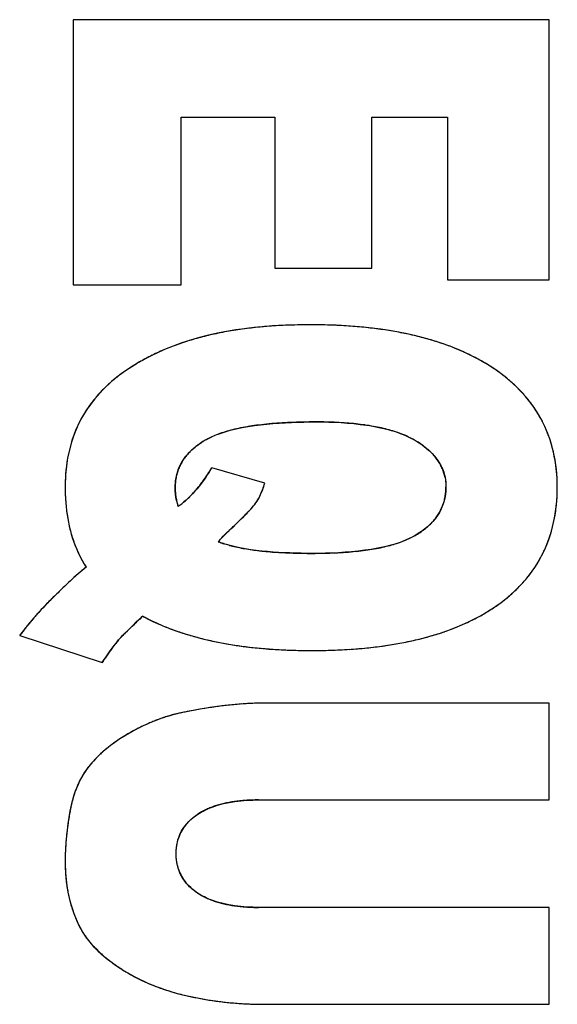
# Model space of a CAD drawing. Header units: millimetres. Extents: x 0 to 420, y 0 to 297.
# Tile 11 of 34: x 214.8 to 216.11, y 121.26 to 123.65. Entities that reach past the tile are written whole.
import ezdxf

# ---------------------------------------------------------------- set-up
doc = ezdxf.new("R2010")
doc.units = ezdxf.units.MM
doc.header["$LTSCALE"] = 23.1
doc.layers.add('000', color=7, linetype='CONTINUOUS')
doc.layers.add('03___PRT_ALL_CURVES', color=7, linetype='CONTINUOUS')

msp = doc.modelspace()

# ---------------------------------------------------------------- linework, layer by layer
at = {"layer": '000', "color": 7, "linetype": 'Continuous'}
for p, q in [((214.9334, 123.6547), (214.9334, 123.0092)), ((216.0934, 123.6547), (214.9334, 123.6547)), ((216.0934, 123.0207), (216.0934, 123.6547)), ((215.1961, 123.0092), (215.1961, 123.4176)), ((215.1961, 123.4176), (215.4248, 123.4176)), ((215.4248, 123.4176), (215.4248, 123.0494)), ((215.6614, 123.0494), (215.6614, 123.4176)), ((215.6614, 123.4176), (215.8458, 123.4176)), ((215.8458, 123.4176), (215.8458, 123.0207)), ((215.4248, 123.0494), (215.6614, 123.0494)), ((214.9334, 123.0092), (215.1961, 123.0092)), ((215.8458, 123.0207), (216.0934, 123.0207)), ((215.4003, 122.5261), (215.2713, 122.5632)), ((214.8029, 122.1548), (215.0039, 122.089)), ((216.0934, 121.9903), (215.4019, 121.9903)), ((216.0934, 121.7543), (216.0934, 121.9903)), ((215.3853, 121.7543), (216.0934, 121.7543)), ((216.0934, 121.4926), (215.3853, 121.4926)), ((216.0934, 121.2566), (216.0934, 121.4926)), ((215.4019, 121.2566), (216.0934, 121.2566))]:
    msp.add_line(p, q, dxfattribs=at)
for centre, radius, start, end in [((215.3647, 122.4413), 0.2188, 119.0964, 122.8325), ((214.8401, 122.8264), 0.5052, 327.206, 328.6073), ((215.3271, 122.5141), 0.1452, 191.9463, 197.9926), ((215.0811, 122.6242), 0.1888, 304.8514, 307.5247), ((215.0706, 122.6379), 0.2061, 307.5256, 310.0463), ((215.0496, 122.7521), 0.4288, 316.5616, 318.2961), ((215.3811, 122.639), 0.273, 249.681, 252.6106), ((215.5982, 121.5243), 1.0162, 134.1837, 135.4786), ((216.6152, 120.5675), 2.2268, 132.7815, 133.3015), ((215.352, 122.6648), 0.5258, 241.7087, 244.9315), ((215.3183, 121.7755), 0.64, 141.7772, 143.6479)]:
    msp.add_arc(centre, radius, start, end, dxfattribs=at)
for points, knots in [([(215.5095, 122.9116), (215.39, 122.9115), (215.225, 122.8935), (215.0835, 122.8162), (215.0512, 122.7926)], [0, 0, 0, 0, 0.749024, 1, 1, 1, 1]), ([(215.9542, 122.8076), (215.922, 122.8287), (215.7825, 122.8965), (215.6246, 122.9116), (215.5095, 122.9116)], [0, 0, 0, 0, 0.250777, 1, 1, 1, 1]), ([(216.1132, 122.5162), (216.1132, 122.5735), (216.0885, 122.6919), (216.0021, 122.7762), (215.9542, 122.8076)], [0, 0, 0, 0, 0.499872, 1, 1, 1, 1]), ([(215.0512, 122.7926), (215.0085, 122.7614), (214.934, 122.679), (214.9137, 122.5702), (214.9137, 122.5173)], [0, 0, 0, 0, 0.49981, 1, 1, 1, 1]), ([(215.287, 122.6455), (215.3246, 122.6594), (215.405, 122.6722), (215.4851, 122.675), (215.5253, 122.675)], [0, 0, 0, 0, 0.499632, 1, 1, 1, 1]), ([(215.5253, 122.675), (215.5663, 122.675), (215.6477, 122.6711), (215.7295, 122.6513), (215.7649, 122.631)], [0, 0, 0, 0, 0.501005, 1, 1, 1, 1]), ([(215.7649, 122.631), (215.7857, 122.6191), (215.8154, 122.5962), (215.8383, 122.5531), (215.8418, 122.5288), (215.8418, 122.5167)], [0, 0, 0, 0, 0.498871, 0.74942, 1, 1, 1, 1]), ([(215.1819, 122.5147), (215.1819, 122.5303), (215.1871, 122.5621), (215.205, 122.589), (215.2158, 122.6004)], [0, 0, 0, 0, 0.500152, 1, 1, 1, 1]), ([(214.9137, 122.5173), (214.9137, 122.4661), (214.9238, 122.396), (214.9557, 122.3353), (214.9651, 122.3209)], [0, 0, 0, 0, 0.748944, 1, 1, 1, 1]), ([(215.8418, 122.5167), (215.8418, 122.4925), (215.8276, 122.4421), (215.7877, 122.4104), (215.7665, 122.3983)], [0, 0, 0, 0, 0.498662, 1, 1, 1, 1]), ([(215.9579, 122.2223), (216.0056, 122.2541), (216.0902, 122.3406), (216.1132, 122.4589), (216.1132, 122.5162)], [0, 0, 0, 0, 0.499847, 1, 1, 1, 1]), ([(215.5158, 122.3548), (215.4795, 122.3548), (215.4069, 122.3572), (215.3342, 122.3677), (215.2996, 122.3785)], [0, 0, 0, 0, 0.500279, 1, 1, 1, 1]), ([(215.7665, 122.3983), (215.7295, 122.3772), (215.6434, 122.3586), (215.5586, 122.3549), (215.5158, 122.3548)], [0, 0, 0, 0, 0.498908, 1, 1, 1, 1]), ([(214.9651, 122.3209), (214.9514, 122.311), (214.9264, 122.2882), (214.902, 122.2648), (214.8899, 122.253)], [0, 0, 0, 0, 0.499886, 1, 1, 1, 1]), ([(215.5142, 122.1183), (215.5911, 122.1183), (215.7446, 122.1285), (215.8943, 122.1798), (215.9579, 122.2223)], [0, 0, 0, 0, 0.50099, 1, 1, 1, 1]), ([(215.2373, 121.7198), (215.2481, 121.7268), (215.2945, 121.7492), (215.347, 121.7543), (215.3853, 121.7543)], [0, 0, 0, 0, 0.25078, 1, 1, 1, 1]), ([(215.1843, 121.6232), (215.1843, 121.6422), (215.1925, 121.6816), (215.2213, 121.7095), (215.2373, 121.7198)], [0, 0, 0, 0, 0.499896, 1, 1, 1, 1]), ([(215.2365, 121.5276), (215.2208, 121.538), (215.1925, 121.5656), (215.1843, 121.6044), (215.1843, 121.6232)], [0, 0, 0, 0, 0.500195, 1, 1, 1, 1]), ([(215.3853, 121.4926), (215.3467, 121.4927), (215.2939, 121.4978), (215.2473, 121.5205), (215.2365, 121.5276)], [0, 0, 0, 0, 0.749227, 1, 1, 1, 1])]:
    msp.add_open_spline(points, degree=3, knots=knots, dxfattribs=at)
for points in [[(215.2583, 122.6324), (215.2675, 122.6375), (215.2771, 122.6418), (215.287, 122.6455)], [(215.2158, 122.6004), (215.2248, 122.6098), (215.2351, 122.618), (215.2461, 122.6251)], [(215.2648, 122.5528), (215.2527, 122.5341), (215.2394, 122.5162), (215.2242, 122.5)], [(215.3883, 122.4944), (215.3932, 122.5046), (215.397, 122.5153), (215.4003, 122.5261)], [(215.1851, 122.484), (215.1829, 122.4941), (215.1819, 122.5044), (215.1819, 122.5147)], [(215.2242, 122.5), (215.2176, 122.493), (215.2106, 122.4863), (215.2032, 122.4801)], [(215.3697, 122.4669), (215.3728, 122.4703), (215.3759, 122.4739), (215.3786, 122.4777)], [(215.3786, 122.4777), (215.3824, 122.4829), (215.3856, 122.4886), (215.3883, 122.4944)], [(215.3122, 122.4093), (215.3288, 122.4249), (215.3453, 122.4407), (215.361, 122.4573)], [(215.2864, 122.383), (215.2947, 122.3921), (215.3033, 122.4009), (215.3122, 122.4093)], [(214.8736, 122.2368), (214.8532, 122.216), (214.8336, 122.1944), (214.8155, 122.1715)], [(215.0441, 122.1439), (215.0576, 122.1597), (215.0729, 122.1738), (215.088, 122.188)], [(215.1292, 122.1886), (215.1478, 122.1798), (215.1669, 122.1722), (215.1863, 122.1654)], [(215.1863, 122.1654), (215.2906, 122.1291), (215.4038, 122.1183), (215.5142, 122.1183)], [(215.0039, 122.089), (215.0163, 122.108), (215.0293, 122.1267), (215.0441, 122.1439)], [(215.2056, 121.9685), (215.1589, 121.9594), (215.1134, 121.9417), (215.0721, 121.9181)], [(215.4019, 121.9903), (215.336, 121.9903), (215.2702, 121.9811), (215.2056, 121.9685)], [(215.0721, 121.9181), (215.0348, 121.8969), (214.999, 121.8703), (214.9721, 121.8368)], [(214.9721, 121.8368), (214.9471, 121.8057), (214.9326, 121.7659), (214.9255, 121.7266)], [(214.9255, 121.7266), (214.9183, 121.6863), (214.9137, 121.6453), (214.9137, 121.6044)], [(214.9137, 121.6044), (214.9137, 121.5478), (214.925, 121.4886), (214.9524, 121.439)], [(214.9524, 121.439), (214.9741, 121.3997), (215.0107, 121.369), (215.0482, 121.3443)], [(215.0482, 121.3443), (215.0963, 121.3125), (215.1518, 121.291), (215.208, 121.278)], [(215.208, 121.278), (215.2713, 121.2633), (215.3369, 121.2566), (215.4019, 121.2566)]]:
    msp.add_open_spline(points, degree=3, dxfattribs=at)
at = {"layer": '03___PRT_ALL_CURVES', "color": 4, "linetype": 'Continuous'}
for p, q in [((214.9334, 123.6547), (214.9334, 123.0092)), ((216.0934, 123.6547), (214.9334, 123.6547)), ((216.0934, 123.0207), (216.0934, 123.6547)), ((215.1961, 123.0092), (215.1961, 123.4176)), ((215.1961, 123.4176), (215.4248, 123.4176)), ((215.4248, 123.4176), (215.4248, 123.0494)), ((215.6614, 123.0494), (215.6614, 123.4176)), ((215.6614, 123.4176), (215.8458, 123.4176)), ((215.8458, 123.4176), (215.8458, 123.0207)), ((215.4248, 123.0494), (215.6614, 123.0494)), ((214.9334, 123.0092), (215.1961, 123.0092)), ((215.8458, 123.0207), (216.0934, 123.0207)), ((215.4003, 122.5261), (215.2713, 122.5632)), ((215.3596, 122.4559), (215.3705, 122.4678)), ((214.8029, 122.1548), (215.0039, 122.089)), ((215.0441, 122.1439), (215.0519, 122.1525)), ((216.0934, 121.9903), (215.4019, 121.9903)), ((216.0934, 121.7543), (216.0934, 121.9903)), ((215.3853, 121.7543), (216.0934, 121.7543)), ((216.0934, 121.4926), (215.3853, 121.4926)), ((216.0934, 121.2566), (216.0934, 121.4926)), ((215.4019, 121.2566), (216.0934, 121.2566))]:
    msp.add_line(p, q, dxfattribs=at)
for centre, radius, start, end in [((215.4819, 121.9154), 0.995, 96.3302, 98.8218), ((215.4948, 121.7991), 1.1121, 94.0531, 96.3319), ((215.5041, 121.669), 1.2425, 91.9445, 94.0543), ((215.5091, 121.5234), 1.3881, 89.9821, 91.9455), ((215.51, 121.4219), 1.4897, 88.1058, 90.0191), ((215.5154, 121.5875), 1.324, 86.1614, 88.1047), ((215.5251, 121.7305), 1.1807, 84.0703, 86.1624), ((215.5382, 121.8572), 1.0532, 81.8197, 84.0713), ((215.4279, 122.1848), 0.7201, 104.4296, 107.4852), ((215.4471, 122.1102), 0.7971, 101.6389, 104.4311), ((215.4655, 122.0206), 0.8886, 98.8184, 101.6356), ((215.5542, 121.9685), 0.9408, 79.4103, 81.8205), ((215.5723, 122.0651), 0.8425, 76.8457, 79.4108), ((215.5923, 122.1505), 0.7548, 73.947, 76.849), ((215.387, 122.3034), 0.5946, 110.9097, 114.3051), ((215.4073, 122.25), 0.6517, 107.4826, 110.9056), ((215.6137, 122.2248), 0.6775, 70.8664, 73.9469), ((215.6348, 122.2858), 0.613, 67.688, 70.8647), ((215.3675, 122.3465), 0.5472, 114.3028, 118.1492), ((215.6555, 122.3362), 0.5585, 64.1938, 67.6894), ((215.6755, 122.3776), 0.5125, 60.4975, 64.1927), ((215.3339, 122.4053), 0.4794, 121.9139, 126.1269), ((215.3495, 122.3802), 0.509, 118.1544, 121.9141), ((215.6934, 122.4092), 0.4762, 56.7923, 60.4937), ((215.7154, 122.4425), 0.4363, 52.6887, 56.8104), ((215.2818, 122.4766), 0.3912, 126.1153, 130.1331), ((215.7415, 122.4769), 0.3931, 48.2927, 52.6868), ((215.2614, 122.5007), 0.3596, 130.1347, 134.4295), ((215.7639, 122.502), 0.3595, 43.6405, 48.2895), ((215.2313, 122.5295), 0.3179, 138.9567, 143.6509), ((215.2444, 122.5181), 0.3353, 134.4328, 138.9521), ((215.7818, 122.5191), 0.3347, 38.7704, 43.6357), ((215.2228, 122.5358), 0.3073, 143.6566, 148.4629), ((215.7948, 122.5296), 0.318, 33.7384, 38.7642), ((215.2193, 122.538), 0.3032, 148.4692, 153.3171), ((215.8022, 122.5346), 0.309, 28.6141, 33.7311), ((215.2214, 122.537), 0.3055, 153.3235, 158.1474), ((215.4492, 122.1219), 0.5493, 99.0764, 101.3372), ((215.4681, 122.004), 0.6686, 97.08, 99.0804), ((215.4854, 121.8653), 0.8083, 95.2959, 97.0831), ((215.5, 121.7084), 0.966, 93.7869, 95.3012), ((215.5114, 121.5365), 1.1382, 92.4663, 93.7901), ((215.5199, 121.3393), 1.3356, 91.1984, 92.4661), ((215.5249, 121.1031), 1.5719, 89.9837, 91.1982), ((215.5256, 121.5435), 1.1315, 88.7362, 90.0134), ((215.5287, 121.6824), 0.9925, 87.3111, 88.7382), ((215.5348, 121.8109), 0.8639, 85.7006, 87.3138), ((215.5436, 121.9276), 0.7468, 83.9183, 85.7027), ((215.5546, 122.0311), 0.6428, 81.9528, 83.9204), ((215.5675, 122.1218), 0.5511, 79.7759, 81.9553), ((215.5818, 122.2009), 0.4708, 77.3543, 79.7789), ((215.8035, 122.5354), 0.3075, 23.4492, 28.6063), ((215.2296, 122.5337), 0.3143, 158.1534, 162.8887), ((215.3666, 122.4299), 0.2298, 110.4282, 114.4856), ((215.3876, 122.3735), 0.2899, 106.8159, 110.4321), ((215.4088, 122.3039), 0.3627, 103.9036, 106.8317), ((215.4292, 122.2213), 0.4478, 101.3321, 103.9088), ((215.5972, 122.2695), 0.4005, 74.6327, 77.3581), ((215.6135, 122.3288), 0.339, 71.5044, 74.6386), ((215.6297, 122.3774), 0.2878, 68.2418, 71.5018), ((215.6453, 122.4164), 0.2458, 64.5695, 68.2462), ((215.798, 122.533), 0.3136, 18.3137, 23.4414), ((215.2444, 122.5292), 0.3298, 162.8938, 167.4841), ((215.3343, 122.4852), 0.1654, 127.0887, 131.592), ((215.3483, 122.4667), 0.1885, 122.9577, 127.0885), ((215.3641, 122.4424), 0.2175, 119.0998, 122.9565), ((215.6609, 122.449), 0.2096, 60.2446, 64.5784), ((215.6465, 122.424), 0.2385, 56.8997, 60.2251), ((215.6637, 122.4504), 0.207, 53.1399, 56.9043), ((215.6798, 122.4718), 0.1801, 48.9568, 53.1426), ((215.7849, 122.5287), 0.3273, 13.3397, 18.307), ((215.2664, 122.5243), 0.3524, 167.4882, 171.8924), ((215.3122, 122.5084), 0.1333, 136.4559, 141.6205), ((215.3222, 122.4988), 0.1471, 131.5942, 136.4513), ((215.6943, 122.4885), 0.1581, 44.4047, 48.9566), ((215.7068, 122.5007), 0.1406, 39.5025, 44.4025), ((215.7638, 122.5237), 0.349, 8.5906, 13.3345), ((215.2963, 122.5201), 0.3825, 171.8953, 176.0831), ((215.2974, 122.5189), 0.115, 152.8062, 158.5822), ((215.2995, 122.5177), 0.1175, 147.0492, 152.795), ((215.3046, 122.5144), 0.1236, 141.6275, 147.0412), ((215.7171, 122.5092), 0.1272, 34.1918, 39.4994), ((215.7251, 122.5147), 0.1176, 28.5581, 34.1852), ((215.7303, 122.5175), 0.1116, 22.8965, 28.5475), ((215.734, 122.5193), 0.3791, 4.1172, 8.5873), ((215.3346, 122.5175), 0.4209, 176.0849, 180.0335), ((215.3029, 122.5172), 0.1208, 164.2975, 169.8241), ((215.2984, 122.5185), 0.1162, 158.5931, 164.2879), ((214.9049, 122.784), 0.4278, 324.2405, 326.46), ((214.8583, 122.8148), 0.4836, 326.4611, 328.6495), ((215.7326, 122.5185), 0.1091, 16.9692, 22.8865), ((215.7319, 122.5183), 0.1099, 11.1927, 16.9582), ((215.6952, 122.5165), 0.418, 359.9639, 4.1158), ((215.3232, 122.5148), 0.1413, 175.1011, 180.0419), ((215.3111, 122.5158), 0.1292, 169.8316, 175.0962), ((214.9648, 122.7397), 0.3532, 320.7329, 322.5514), ((214.939, 122.7595), 0.3857, 322.5502, 324.23), ((215.423, 122.5171), 0.5093, 179.9867, 182.134), ((215.3869, 122.5158), 0.4732, 182.1339, 184.3729), ((215.3335, 122.5146), 0.1516, 179.9834, 184.4748), ((215.3286, 122.5142), 0.1467, 184.4802, 188.9572), ((215.0276, 122.685), 0.2699, 314.6547, 316.8051), ((215.009, 122.7023), 0.2953, 316.8043, 318.8245), ((214.9882, 122.7206), 0.323, 318.8238, 320.7333), ((215.7112, 122.5157), 0.1306, 349.854, 355.0634), ((215.7, 122.5166), 0.1419, 355.069, 0.0391), ((215.3543, 122.5133), 0.4405, 184.3727, 186.7149), ((215.3266, 122.5139), 0.1446, 188.9623, 193.4863), ((215.3272, 122.5141), 0.1453, 193.4916, 197.9933), ((215.08, 122.6255), 0.1906, 304.8814, 307.4883), ((215.0699, 122.6387), 0.2072, 307.4886, 310.0066), ((215.0578, 122.6531), 0.226, 310.0064, 312.4033), ((215.0438, 122.6685), 0.2469, 312.4026, 314.6549), ((215.7228, 122.5132), 0.1187, 338.847, 344.4249), ((215.7187, 122.5144), 0.123, 344.4335, 349.8468), ((215.3248, 122.5098), 0.4108, 186.7143, 189.2066), ((214.7834, 123.0062), 0.7968, 314.9114, 316.3164), ((215.7168, 122.5171), 0.1258, 322.1417, 327.5421), ((215.7216, 122.514), 0.1201, 327.5502, 333.1698), ((215.7237, 122.5129), 0.1177, 333.1797, 338.8373), ((215.298, 122.5055), 0.3836, 189.2056, 191.908), ((215.2744, 122.5005), 0.3596, 191.9092, 194.6415), ((214.1736, 123.6226), 1.6639, 313.7133, 314.3284), ((214.4768, 123.3122), 1.2299, 314.3299, 314.9598), ((215.7001, 122.5315), 0.1479, 312.2252, 317.0356), ((215.7095, 122.5227), 0.135, 317.0399, 322.136), ((215.7727, 122.5028), 0.3395, 342.1715, 346.991), ((215.2546, 122.4953), 0.3391, 194.6426, 197.4074), ((215.6335, 122.0689), 0.4681, 133.3531, 135.1371), ((213.8321, 123.9795), 2.1579, 313.308, 313.7208), ((215.6613, 122.5827), 0.2123, 299.7109, 303.569), ((215.6758, 122.5608), 0.186, 303.5691, 307.7284), ((215.6888, 122.544), 0.1648, 307.729, 312.2228), ((215.2378, 122.4901), 0.3214, 197.4074, 200.3425), ((215.2233, 122.4847), 0.306, 200.3423, 203.5099), ((215.7668, 121.9383), 0.6547, 136.2802, 137.2116), ((215.7059, 121.9966), 0.5704, 135.1185, 136.2853), ((215.6174, 122.7039), 0.3412, 284.9662, 287.9654), ((215.6358, 122.6473), 0.2816, 287.9532, 291.5834), ((215.654, 122.6013), 0.2322, 291.5848, 295.4783), ((215.6705, 122.5666), 0.1937, 295.4789, 299.6926), ((215.7884, 122.4978), 0.323, 337.1864, 342.1657), ((215.2118, 122.4797), 0.2934, 203.5127, 206.5179), ((215.4146, 122.757), 0.3956, 255.2736, 257.6254), ((215.4318, 122.8351), 0.4756, 257.6216, 259.7119), ((215.4482, 122.9255), 0.5675, 259.7081, 261.5523), ((215.4631, 123.0252), 0.6682, 261.5467, 263.095), ((215.4766, 123.1367), 0.7806, 263.0948, 264.5599), ((215.4891, 123.2681), 0.9126, 264.5596, 265.9422), ((215.4991, 123.4074), 1.0522, 265.9363, 267.0145), ((215.5072, 123.5647), 1.2097, 267.0183, 268.2093), ((215.5128, 123.7386), 1.3837, 268.2038, 269.1075), ((215.5156, 123.918), 1.5631, 269.1081, 270.0092), ((215.5162, 123.6591), 1.3042, 269.9836, 271.2963), ((215.5203, 123.4785), 1.1236, 271.2975, 272.6271), ((215.5276, 123.3191), 0.964, 272.6227, 274.1979), ((215.5383, 123.1745), 0.819, 274.1961, 275.9245), ((215.5513, 123.0494), 0.6933, 275.9224, 277.8277), ((215.5662, 122.9414), 0.5842, 277.8247, 279.9538), ((215.5825, 122.8485), 0.49, 279.9506, 282.3281), ((215.5997, 122.77), 0.4095, 282.3249, 284.9711), ((215.7968, 122.4943), 0.3139, 332.098, 337.1795), ((215.2031, 122.4754), 0.2837, 206.5187, 209.6674), ((215.1965, 122.4716), 0.2761, 209.6681, 213.0784), ((215.7984, 122.4935), 0.3121, 326.943, 332.0906), ((215.2401, 121.9653), 0.4498, 130.0027, 131.184), ((215.7938, 122.4966), 0.3177, 321.8977, 326.9358), ((215.9006, 121.2409), 1.4301, 132.9784, 133.5441), ((215.5838, 121.581), 0.9653, 132.2245, 132.9823), ((215.3739, 121.8124), 0.6529, 131.1869, 132.2325), ((215.7836, 122.5045), 0.3305, 316.9831, 321.8913), ((216.8536, 120.2415), 2.811, 133.5907, 134.3101), ((215.7496, 122.5396), 0.3795, 307.8243, 312.2662), ((215.7687, 122.5185), 0.351, 312.2693, 316.978), ((215.6044, 121.5177), 1.0253, 134.9806, 135.8686), ((215.6717, 121.4505), 1.1204, 134.2486, 134.9821), ((215.7272, 122.5685), 0.416, 303.6926, 307.823), ((215.4598, 121.6548), 0.826, 137.4727, 138.1923), ((215.5225, 121.597), 0.9112, 135.8566, 137.4569), ((215.7054, 122.601), 0.4551, 299.5425, 303.6985), ((215.3626, 121.7394), 0.6971, 139.7575, 140.8018), ((215.395, 121.712), 0.7395, 138.963, 139.7596), ((215.4263, 121.6848), 0.781, 138.1921, 138.963), ((216.3053, 120.8989), 1.773, 132.7065, 133.7075), ((215.3535, 122.6682), 0.5295, 241.7312, 244.8174), ((215.3712, 122.7057), 0.571, 244.8185, 247.8049), ((215.6644, 122.6797), 0.5439, 292.285, 295.9037), ((215.6856, 122.6359), 0.4953, 295.9076, 299.5452), ((215.2825, 121.8028), 0.5949, 142.6544, 143.7205), ((215.3071, 121.784), 0.6259, 141.6942, 142.655), ((215.3325, 121.7639), 0.6583, 140.8036, 141.6945), ((215.4602, 121.7642), 0.5635, 135.2, 136.4435), ((215.7075, 121.5191), 0.9116, 134.3204, 135.2225), ((215.9536, 121.2676), 1.2635, 133.7303, 134.3356), ((215.3898, 122.7513), 0.6202, 247.8057, 250.6813), ((215.4088, 122.8057), 0.6778, 250.6815, 253.4116), ((215.6201, 122.7978), 0.6702, 286.0218, 289.0071), ((215.642, 122.7342), 0.6028, 289.0053, 292.2868), ((215.2877, 121.9345), 0.3213, 139.3198, 141.2465), ((215.4277, 122.869), 0.7439, 253.4113, 255.9828), ((215.446, 122.9423), 0.8194, 255.9827, 258.4251), ((215.4632, 123.0262), 0.905, 258.4244, 260.7121), ((215.5582, 123.0674), 0.9469, 277.9854, 280.417), ((215.5771, 122.9648), 0.8426, 280.415, 283.085), ((215.5982, 122.8741), 0.7495, 283.0828, 286.0195), ((215.5094, 121.7652), 0.6003, 143.8574, 144.9692), ((215.4262, 121.826), 0.4972, 142.6183, 143.8597), ((215.3544, 121.8808), 0.4069, 141.2295, 142.621), ((215.4786, 123.12), 1.0001, 260.7107, 262.8133), ((215.4917, 123.2238), 1.1048, 262.8124, 264.7782), ((215.5022, 123.3391), 1.2205, 264.7775, 266.6187), ((215.5097, 123.4654), 1.3471, 266.6175, 268.3186), ((215.5139, 123.6078), 1.4895, 268.3196, 270.0144), ((215.5147, 123.6166), 1.4983, 269.9834, 271.7693), ((215.5197, 123.4558), 1.3374, 271.7681, 273.6938), ((215.529, 123.3114), 1.1928, 273.6928, 275.7564), ((215.542, 123.1825), 1.0632, 275.7551, 277.9871), ((215.7071, 121.6291), 0.8403, 145.9566, 146.8151), ((215.6039, 121.6989), 0.7157, 144.967, 145.9592), ((215.285, 121.5619), 0.4142, 101.056, 102.6357), ((215.5065, 120.4295), 1.5681, 100.2949, 101.0615), ((215.4853, 120.5459), 1.4498, 99.631, 100.2932), ((215.4669, 120.6548), 1.3394, 98.7604, 99.6335), ((215.4508, 120.7589), 1.234, 97.9571, 98.759), ((215.4387, 120.8456), 1.1465, 97.1649, 97.9567), ((215.429, 120.9224), 1.0691, 96.3578, 97.1647), ((215.4202, 121.002), 0.989, 95.2798, 96.3609), ((215.4132, 121.0769), 0.9138, 94.3303, 95.2776), ((215.4086, 121.1377), 0.8527, 93.3927, 94.3298), ((215.405, 121.1987), 0.7916, 92.1761, 93.3958), ((215.4028, 121.256), 0.7343, 91.0811, 92.174), ((215.4019, 121.303), 0.6873, 90.0057, 91.0805), ((215.2956, 121.5317), 0.4463, 112.1061, 113.6156), ((215.2924, 121.5394), 0.4379, 110.6052, 112.1058), ((215.2899, 121.5463), 0.4306, 108.9521, 110.6054), ((215.2879, 121.552), 0.4246, 107.3592, 108.9517), ((215.2866, 121.5562), 0.4201, 105.8637, 107.3588), ((215.2857, 121.5594), 0.4169, 104.1646, 105.8637), ((215.2852, 121.5613), 0.4149, 102.636, 104.1642), ((215.3175, 121.4871), 0.496, 118.0782, 119.6519), ((215.3103, 121.5004), 0.4809, 116.6522, 118.0771), ((215.3046, 121.5118), 0.4682, 115.203, 116.652), ((215.2997, 121.5223), 0.4565, 113.6162, 115.2032), ((215.2668, 121.5666), 0.4017, 124.2033, 125.837), ((215.2826, 121.5433), 0.4298, 122.5887, 124.203), ((215.2992, 121.5173), 0.4607, 121.0532, 122.589), ((215.3161, 121.4893), 0.4934, 119.6395, 121.0541), ((215.2134, 121.6346), 0.3151, 130.795, 132.7084), ((215.2262, 121.6197), 0.3348, 129.0239, 130.7957), ((215.2458, 121.5954), 0.366, 125.8146, 129.0011), ((215.1785, 121.67), 0.2654, 136.7711, 138.9262), ((215.1894, 121.6598), 0.2803, 134.7038, 136.771), ((215.201, 121.6481), 0.2969, 132.7083, 134.7038), ((215.1193, 121.7185), 0.1889, 141.2094, 146.895), ((215.1684, 121.6788), 0.252, 138.9263, 141.1738), ((215.1403, 121.7057), 0.2135, 149.814, 154.9088), ((215.1279, 121.7128), 0.1993, 146.8758, 149.7838), ((215.1851, 121.6868), 0.2622, 159.6191, 162.0108), ((215.1626, 121.6953), 0.2381, 154.9129, 159.6523), ((215.2119, 121.6782), 0.2903, 162.041, 165.9781), ((215.3802, 121.3623), 0.3918, 93.8423, 95.9328), ((215.3833, 121.3157), 0.4386, 91.901, 93.8433), ((215.3851, 121.2616), 0.4927, 89.981, 91.8997), ((215.2558, 121.6673), 0.3356, 165.984, 169.8243), ((215.3316, 121.5722), 0.1752, 115.658, 119.2356), ((215.338, 121.5589), 0.19, 112.1551, 115.6552), ((215.3447, 121.5425), 0.2077, 109.0441, 112.1574), ((215.3514, 121.523), 0.2283, 106.051, 109.0429), ((215.3583, 121.499), 0.2532, 103.1278, 106.049), ((215.3648, 121.471), 0.282, 100.5539, 103.1311), ((215.3707, 121.4396), 0.314, 98.1691, 100.5549), ((215.3759, 121.4035), 0.3504, 95.932, 98.1697), ((215.7323, 121.5802), 0.8199, 170.6571, 171.8465), ((215.7819, 121.5721), 0.8702, 169.7714, 170.6598), ((215.326, 121.5823), 0.1637, 119.2392, 122.8176), ((215.6536, 121.591), 0.7405, 172.659, 173.5755), ((215.6884, 121.5865), 0.7756, 171.8502, 172.6597), ((215.2878, 121.629), 0.1029, 141.0508, 151.406), ((215.5755, 121.599), 0.662, 174.6058, 176.0379), ((215.6173, 121.5951), 0.704, 173.5747, 174.6095), ((215.2873, 121.6293), 0.1024, 151.4698, 161.8163), ((215.5076, 121.6032), 0.5939, 177.0589, 178.2019), ((215.5378, 121.6016), 0.6241, 176.0423, 177.0598), ((215.4706, 121.6043), 0.557, 178.1954, 179.9885), ((215.2867, 121.6176), 0.1018, 198.4289, 208.6573), ((215.2881, 121.6184), 0.1034, 208.7189, 218.9111), ((215.2923, 121.5995), 0.3785, 186.2857, 188.5438), ((215.2737, 121.5967), 0.3596, 188.5441, 190.8579), ((215.2571, 121.5936), 0.3427, 190.8584, 193.2108), ((215.2426, 121.5901), 0.3278, 193.2111, 195.629), ((215.3224, 121.6579), 0.1561, 236.6041, 240.6991), ((215.3294, 121.6703), 0.1703, 240.6955, 244.2608), ((215.3366, 121.6853), 0.1869, 244.2632, 247.7533), ((215.2297, 121.5865), 0.3144, 195.6291, 198.1487), ((215.2186, 121.5829), 0.3027, 198.1494, 200.7042), ((215.3441, 121.7036), 0.2067, 247.7526, 251.0018), ((215.3514, 121.7249), 0.2292, 250.9998, 253.9652), ((215.3585, 121.7495), 0.2548, 253.9649, 256.7617), ((215.3653, 121.7784), 0.2845, 256.7624, 259.461), ((215.3714, 121.8114), 0.3181, 259.4589, 261.9239), ((215.3766, 121.8479), 0.3549, 261.9217, 264.1661), ((215.3807, 121.8876), 0.3949, 264.1645, 266.2332), ((215.3836, 121.9315), 0.4388, 266.2326, 268.1885), ((215.3851, 121.9798), 0.4872, 268.1875, 270.0156), ((215.2092, 121.5794), 0.2927, 200.7049, 203.2837), ((215.2014, 121.576), 0.2843, 203.2841, 205.9728), ((215.1949, 121.5729), 0.277, 205.9729, 208.8876), ((215.1063, 121.524), 0.1758, 208.9094, 211.9207), ((215.117, 121.5307), 0.1884, 211.922, 214.8436), ((215.1295, 121.5394), 0.2036, 214.8445, 217.6536), ((215.1437, 121.5503), 0.2216, 217.6539, 220.3201), ((215.1596, 121.5638), 0.2424, 220.3201, 222.8368), ((215.1772, 121.5802), 0.2665, 222.8367, 225.2124), ((215.1965, 121.5997), 0.2939, 225.2118, 227.4329), ((215.2175, 121.6225), 0.3249, 227.4321, 229.4974), ((215.24, 121.6488), 0.3596, 229.4966, 231.4205), ((215.2642, 121.6791), 0.3983, 231.4197, 233.2131), ((215.2901, 121.7138), 0.4416, 233.2126, 234.8944), ((215.319, 121.7549), 0.4919, 234.896, 236.5909), ((215.2789, 121.6939), 0.4188, 236.5771, 238.3277), ((215.2823, 121.6994), 0.4253, 238.3284, 240.1724), ((215.2866, 121.7069), 0.434, 240.173, 242.0383), ((215.2916, 121.7164), 0.4447, 242.0389, 243.9022), ((215.2973, 121.728), 0.4576, 243.9026, 245.7379), ((215.3032, 121.741), 0.4719, 245.7372, 247.3422), ((215.3093, 121.7557), 0.4878, 247.3431, 249.0387), ((215.3161, 121.7735), 0.5068, 249.0393, 250.7489), ((215.3233, 121.7942), 0.5288, 250.7493, 252.4354), ((215.3302, 121.816), 0.5517, 252.4339, 253.8496), ((215.3371, 121.8398), 0.5765, 253.8508, 255.3808), ((215.3447, 121.8688), 0.6064, 255.3819, 256.9767), ((215.3888, 122.059), 0.8017, 256.9697, 257.9416), ((215.3895, 122.0624), 0.8051, 257.9418, 259.0004), ((215.3906, 122.0682), 0.811, 259.0009, 260.2579), ((215.3919, 122.0759), 0.8189, 260.2577, 261.2868), ((215.3934, 122.0858), 0.8289, 261.2874, 262.5337), ((215.395, 122.0976), 0.8408, 262.5332, 263.5207), ((215.3965, 122.1106), 0.8539, 263.5211, 264.6109), ((215.398, 122.1268), 0.8701, 264.6112, 265.7372), ((215.3993, 122.1445), 0.8879, 265.7369, 266.7287), ((215.4005, 122.1655), 0.9089, 266.7297, 267.9293), ((215.4013, 122.1887), 0.9321, 267.9284, 268.8725), ((215.4018, 122.214), 0.9574, 268.8735, 270.0029)]:
    msp.add_arc(centre, radius, start, end, dxfattribs=at)
for points in [[(215.2583, 122.6324), (215.2624, 122.6347), (215.2668, 122.6369), (215.2714, 122.639)], [(215.3952, 122.5108), (215.397, 122.5156), (215.3987, 122.5207), (215.4003, 122.5261)], [(215.8396, 122.5396), (215.8411, 122.5323), (215.8418, 122.5246), (215.8418, 122.5167)], [(215.3883, 122.4942), (215.3907, 122.4993), (215.393, 122.5048), (215.3952, 122.5108)], [(216.1034, 122.4264), (216.11, 122.4545), (216.1132, 122.4845), (216.1132, 122.5162)], [(215.3705, 122.4678), (215.374, 122.4717), (215.3767, 122.475), (215.3786, 122.4777)], [(215.3786, 122.4777), (215.382, 122.4824), (215.3852, 122.4879), (215.3883, 122.4942)], [(215.314, 122.3744), (215.3041, 122.377), (215.2948, 122.3799), (215.2864, 122.383)], [(214.9651, 122.3209), (214.9608, 122.3178), (214.9561, 122.3141), (214.951, 122.3098)], [(215.2077, 121.6937), (215.2156, 121.7034), (215.2254, 121.7121), (215.2373, 121.7198)], [(215.1857, 121.6427), (215.1866, 121.6492), (215.1881, 121.6553), (215.19, 121.6613)], [(215.1843, 121.6232), (215.1843, 121.6299), (215.1847, 121.6364), (215.1857, 121.6427)], [(215.1857, 121.6035), (215.1848, 121.6098), (215.1843, 121.6164), (215.1843, 121.6232)], [(214.9137, 121.6044), (214.9137, 121.5884), (214.9145, 121.573), (214.9161, 121.5581)], [(215.1901, 121.5854), (215.1882, 121.5912), (215.1867, 121.5972), (215.1857, 121.6035)], [(215.2207, 121.5397), (215.2158, 121.5441), (215.2115, 121.5486), (215.2076, 121.5534)], [(215.2365, 121.5276), (215.2307, 121.5314), (215.2255, 121.5355), (215.2207, 121.5397)]]:
    msp.add_open_spline(points, degree=3, dxfattribs=at)

doc.saveas('drawing.dxf')
